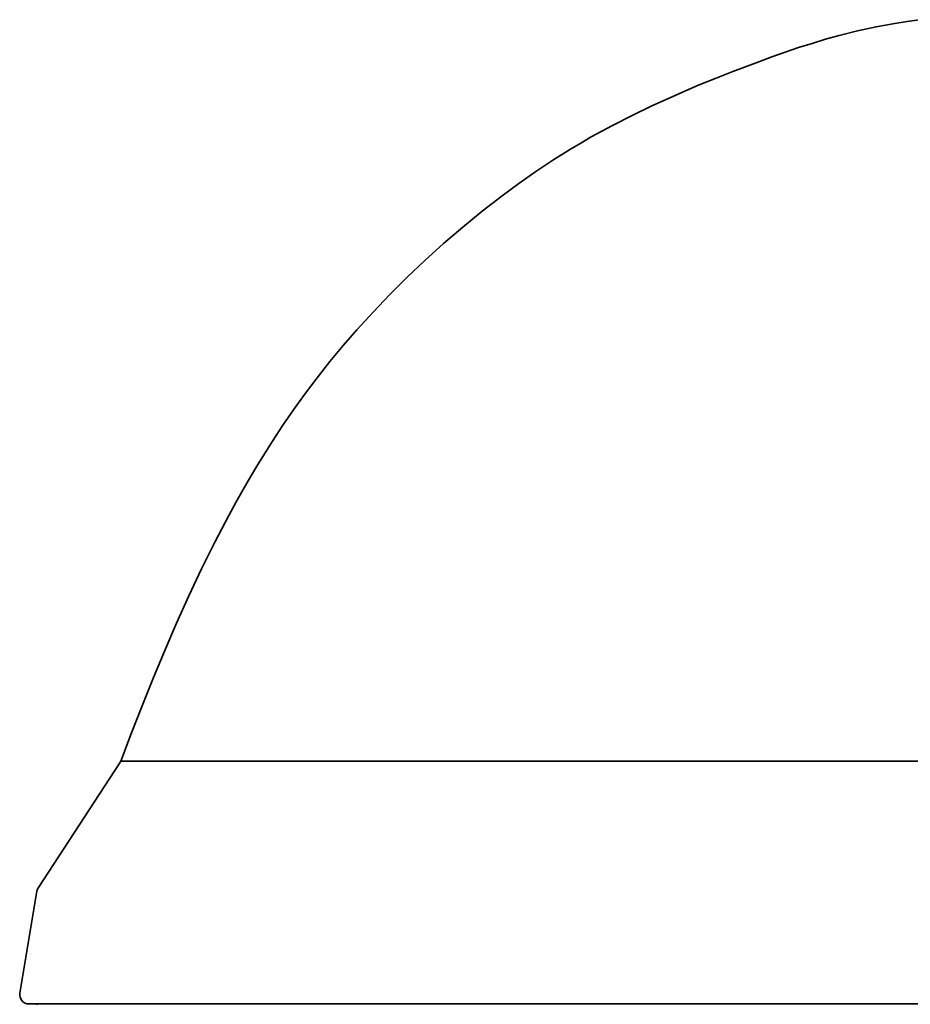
# Model space of a CAD drawing. Extents: x 6.5 to 64.9, y -6 to 65.8.
# Tile 2 of 21: x 6.5 to 14.1, y 15 to 23.4. Entities that reach past the tile are written whole.
import ezdxf

# ---------------------------------------------------------------- set-up
doc = ezdxf.new("R2010")
doc.units = 0
doc.header["$MEASUREMENT"] = 0

msp = doc.modelspace()

# ---------------------------------------------------------------- linework, layer by layer
at = {"color": 7, "lineweight": 35}
for p, q in [((6.6402, 15.9619), (7.339, 17.0304)), ((17.6348, 17.0457), (7.3467, 17.0457)), ((7.3467, 17.0457), (17.6348, 17.0457)), ((6.6284, 15.9318), (6.4814, 15.0556)), ((6.559, 14.9638), (17.6348, 14.9638))]:
    msp.add_line(p, q, dxfattribs=at)
msp.add_lwpolyline([(7.3467, 17.0457), (7.44, 17.2899), (7.5355, 17.5339), (7.6284, 17.7646), (7.724, 17.9946), (7.8256, 18.2298), (7.9309, 18.4635), (8.0402, 18.6953), (8.1541, 18.9249), (8.2728, 19.1518), (8.3341, 19.2641), (8.3968, 19.3757), (8.4593, 19.4835), (8.5231, 19.5904), (8.5852, 19.6915), (8.6487, 19.7917), (8.7377, 19.927), (8.8294, 20.0606), (8.9238, 20.1922), (9.0304, 20.3339), (9.1407, 20.4734), (9.2543, 20.6103), (9.3706, 20.7442), (9.5111, 20.8984), (9.6556, 21.049), (9.8037, 21.1961), (9.9553, 21.3396), (10.1161, 21.4849), (10.28, 21.626), (10.4472, 21.763), (10.6184, 21.8958), (10.761, 22.0008), (10.906, 22.1024), (11.0535, 22.2003), (11.2034, 22.2943), (11.2927, 22.3478), (11.3827, 22.3997), (11.4735, 22.4502), (11.5652, 22.4994), (11.7331, 22.5852), (11.903, 22.667), (12.0747, 22.7452), (12.1914, 22.7961), (12.3086, 22.8456), (12.4526, 22.9044), (12.5972, 22.9615), (12.8179, 23.0453), (12.9317, 23.0869), (13.0459, 23.1271), (13.1607, 23.1658), (13.2761, 23.2027), (13.3922, 23.2376), (13.5091, 23.2702), (13.6662, 23.3099), (13.825, 23.3446), (13.9854, 23.3739), (14.0901, 23.3899), (14.1932, 23.4057)], dxfattribs=at)
for centre, start, end in [((7.2731, 17.0735), 326.81875, 339.28417), ((6.7061, 15.9188), 146.81874, 170.47125), ((6.559, 15.0425), 170.47125, 270), ((6.6112, 14.8851), 72.95201, 89.9973)]:
    msp.add_arc(centre, 0.0787, start, end, dxfattribs=at)

doc.saveas('drawing.dxf')
